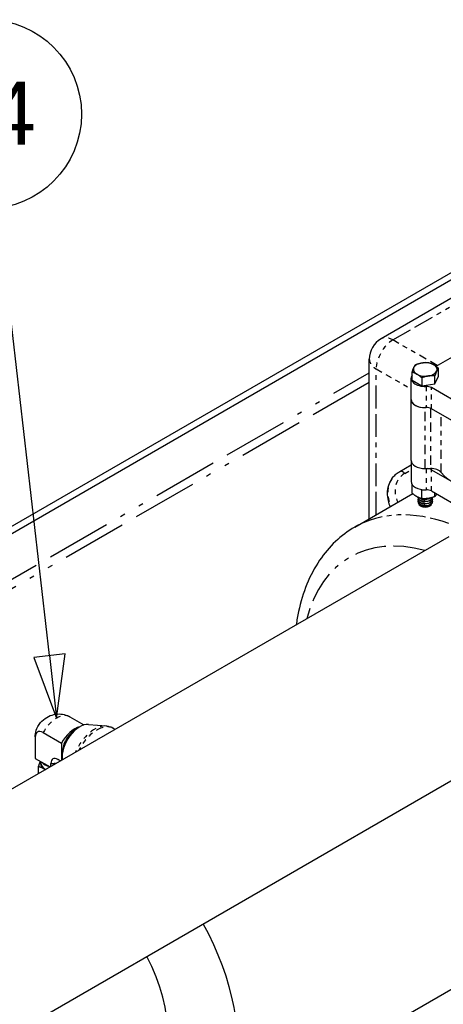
# Model space of a CAD drawing. Header units: inches. Extents: x 3 to 360, y 8 to 227.
# Tile 79 of 98: x 103 to 112, y 156 to 177. Entities that reach past the tile are written whole.
import ezdxf

# ---------------------------------------------------------------- set-up
doc = ezdxf.new("R2010")
doc.units = ezdxf.units.IN
doc.header["$LTSCALE"] = 10.666667
doc.header["$MEASUREMENT"] = 0
doc.linetypes.add('DOUBLE_DASH_DOUBLE_DOT', pattern=[0.74, 0.24, -0.06, 0.24, -0.06, 0.01, -0.06, 0.01, -0.06])
doc.layers.get('0').update_dxf_attribs({"lineweight": 25})
doc.layers.add('DIMEN', color=7, linetype='Continuous', lineweight=25)
doc.layers.add('PHANTOM', color=7, linetype='DOUBLE_DASH_DOUBLE_DOT', lineweight=25)
doc.styles.add('Current-ANSI', font='arial.ttf')

# ---------------------------------------------------------------- blocks, each defined once
blk = doc.blocks.new('Balloon14')
at = {"layer": 'DIMEN', "linetype": 'Continuous', "lineweight": 25}
for p, q in [((9.7519, 15.3102), (9.6495, 16.1995)), ((9.783, 15.3138), (9.7209, 15.3066)), ((9.7209, 15.3066), (9.7662, 15.186)), ((9.7519, 15.3102), (9.7662, 15.186)), ((9.7662, 15.186), (9.783, 15.3138))]:
    blk.add_line(p, q, dxfattribs=at)
at = {"layer": 'DIMEN', "linetype": 'Continuous', "lineweight": 25, "flags": 128}
blk.add_lwpolyline([(9.7209, 15.3066), (9.7662, 15.186), (9.783, 15.3138), (9.7209, 15.3066)], dxfattribs=at)
at = {"layer": 'DIMEN'}
blk.add_circle((9.6282, 16.3851), 0.1875, dxfattribs=at)
blk.add_solid([(9.7209, 15.3066), (9.7662, 15.186), (9.783, 15.3138), (9.7209, 15.3066)], dxfattribs=at)
at = {"layer": 'DIMEN', "insert": (9.6282, 16.3862), "char_height": 0.125, "attachment_point": 5, "style": 'Current-ANSI'}
blk.add_mtext('34', dxfattribs=at)

msp = doc.modelspace()

# ---------------------------------------------------------------- linework, layer by layer
for p, q in [((98.809, 163.501), (121.791, 176.769)), ((98.809, 163.348), (121.924, 176.693)), ((113.433, 171.396), (111.046, 170.018)), ((112.209, 169.437), (112.707, 169.724)), ((110.796, 166.209), (110.796, 169.585)), ((111.701, 169.139), (111.701, 169.309)), ((112.259, 169.225), (112.259, 169.395)), ((111.68, 168.733), (111.68, 169.182)), ((111.701, 169.139), (111.906, 169.021)), ((111.906, 169.191), (111.906, 169.021)), ((112.185, 169.064), (112.185, 169.234)), ((112.185, 169.064), (112.259, 169.225)), ((111.906, 169.021), (112.185, 169.064)), ((112.981, 168.482), (112.111, 168.984)), ((111.68, 167.443), (111.68, 168.733)), ((112.02, 168.56), (111.98, 168.56)), ((112.981, 168.033), (112.111, 168.535)), ((111.68, 167.443), (111.68, 166.994)), ((111.442, 167.208), (111.68, 167.346)), ((111.98, 167.27), (112.091, 167.27)), ((112.111, 167.245), (112.981, 166.743)), ((111.274, 167.056), (111.271, 167.05)), ((111.701, 166.752), (111.701, 166.93)), ((111.906, 166.634), (111.906, 166.815)), ((112.111, 166.796), (112.981, 166.294)), ((110.489, 166.031), (111.715, 166.739)), ((111.824, 166.664), (111.824, 166.662)), ((111.824, 166.622), (111.824, 166.616)), ((112.137, 166.622), (112.137, 166.616)), ((112.185, 166.677), (112.185, 166.754)), ((111.824, 166.577), (111.824, 166.571)), ((111.89, 166.476), (111.881, 166.481)), ((112.071, 166.476), (112.08, 166.481)), ((112.137, 166.577), (112.137, 166.571)), ((101.387, 154.228), (122.183, 166.234)), ((98.764, 157.91), (112.485, 165.832)), ((104.456, 162.012), (104.752, 161.842)), ((104.849, 161.852), (105.227, 161.819)), ((103.72, 161.587), (103.72, 161.138)), ((103.72, 161.583), (103.72, 161.133)), ((103.886, 161.678), (104.275, 161.454)), ((105.409, 161.746), (105.401, 161.752)), ((104.275, 161.454), (104.275, 161.091)), ((103.72, 161.133), (104.034, 160.952)), ((103.79, 160.811), (103.79, 160.956)), ((103.837, 161.036), (103.836, 161.066)), ((104.052, 160.962), (104.052, 161.026)), ((104.257, 161.081), (104.202, 161.113)), ((104.257, 161.081), (104.206, 161.11)), ((114.267, 157.243), (107.196, 153.16))]:
    msp.add_line(p, q)
msp.add_arc((111.296, 169.585), 0.5, 120, 180)
for centre, major_axis, start_param, end_param in [((111.98, 169.37), (-0.25, 0), 3.926991, 7.068583), ((111.98, 169.37), (0.25, 0), 3.926991, 7.068583), ((111.98, 169.182), (-0.3, 0), 5.9063, 7.909652), ((112.005, 168.923), (-0.15, 0), 3.926991, 4.768059), ((111.98, 168.733), (-0.3, 0), 0, 1.570796), ((111.98, 168.733), (-0.3, 0), 0, 1.626467), ((112.005, 168.474), (0.15, 0), 0.785398, 1.626467), ((111.98, 167.443), (-0.3, 0), 0, 1.570796), ((111.98, 167.443), (-0.3, 0), 0, 1.570796), ((112.005, 167.184), (-0.15, 0), 3.926991, 4.61594), ((112.091, 167.126), (0.25, 0), 0.419613, 1.570796), ((113.324, 167.443), (1.1, 0), 3.561206, 4.571908), ((111.98, 166.994), (-0.3, 0), 0, 1.626467), ((112.005, 166.735), (0.15, 0), 0.785398, 1.626467), ((111.98, 166.622), (0.156, 0), 2.91979, 6.504988), ((111.98, 166.577), (0.156, 0), 2.91979, 6.504988), ((111.98, 166.667), (0.156, 0), 3.185026, 6.194502), ((111.98, 166.662), (-0.156, 0), 0, 3.117945), ((111.98, 166.616), (-0.156, 0), 0, 3.141593), ((111.98, 166.707), (0.156, 0), 3.887926, 5.577668), ((111.98, 166.713), (-0.156, 0), 1.034741, 2.282431), ((111.98, 166.571), (-0.156, 0), 0, 3.141593), ((111.98, 166.539), (0.141, 0), 3.232047, 6.192731), ((111.98, 166.529), (-0.128, 0), 0.785398, 2.356194), ((104.662, 161.37), (0.264, 0.458), 0.262183, 2.485133), ((104.562, 161.297), (0.283, 0.491), 0.528137, 1.58507), ((103.886, 161.487), (-0.117, 0.203), 5.497787, 7.068583), ((104.562, 161.428), (0.186, 0.321), 0.758512, 2.38308), ((104.286, 161.138), (-0.566, 0), 0, 0.014274), ((104.173, 161.04), (-0.344, 0), 6.141288, 7.068583), ((104.173, 161.04), (-0.336, 0), 0.021976, 0.813417), ((104.173, 161.134), (-0.339, 0), 0.452765, 1.118032), ((104.173, 161.144), (0.34, 0), 3.739291, 4.114691), ((104.202, 160.939), (-0.106, 0.184), 5.497787, 7.068583), ((104.173, 161.04), (0.344, 0), 3.926991, 3.954356), ((105.196, 156.624), (2, -3.464), 5.850271, 7.811192), ((104.754, 156.369), (1.25, -2.165), 0, 1.5023)]:
    msp.add_ellipse(centre, major_axis=major_axis, ratio=0.57735, start_param=start_param, end_param=end_param)
for points, weights in [([(111.776, 169.47), (111.916, 169.525), (112.055, 169.513)], [1, 1.15455095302, 1]), ([(112.055, 169.513), (112.11, 169.499), (112.157, 169.472)], [1, 1.03802697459, 1]), ([(111.701, 169.309), (111.739, 169.423), (111.776, 169.47)], [1, 1.15455095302, 1]), ([(111.804, 169.268), (111.756, 169.295), (111.701, 169.309)], [1, 1.03802697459, 1]), ([(112.157, 169.472), (112.205, 169.445), (112.259, 169.395)], [1, 1.03802697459, 1]), ([(112.259, 169.395), (112.222, 169.348), (112.185, 169.234)], [1, 1.15455095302, 1]), ([(111.906, 169.191), (111.851, 169.241), (111.804, 169.268)], [1, 1.03802697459, 1]), ([(112.185, 169.234), (112.045, 169.246), (111.906, 169.191)], [1, 1.15455095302, 1]), ([(111.89, 166.829), (111.898, 166.822), (111.906, 166.815)], [1.02003780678, 1.01076848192, 1]), ([(111.906, 166.815), (111.917, 166.819), (111.928, 166.823)], [1, 1.01125975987, 1.0208804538]), ([(111.906, 166.634), (111.804, 166.659), (111.701, 166.752)], [1, 1.15470053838, 1]), ([(112.185, 166.677), (112.045, 166.622), (111.906, 166.634)], [1, 1.15470053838, 1]), ([(112.219, 166.734), (112.203, 166.7), (112.185, 166.677)], [1.07686462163, 1.07122124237, 1]), ([(103.79, 160.956), (103.812, 161.024), (103.831, 161.069)], [1, 1.03032250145, 1.01219511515]), ([(103.93, 160.9), (103.865, 160.938), (103.79, 160.956)], [1, 1.0379548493, 1]), ([(103.936, 160.896), (103.933, 160.898), (103.93, 160.9)], [1.00352971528, 1.00185557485, 1])]:
    msp.add_rational_spline(points, weights, degree=2)
for points, knots in [([(111.274, 167.056), (111.283, 167.068), (111.292, 167.08), (111.312, 167.103), (111.322, 167.114), (111.344, 167.136), (111.355, 167.146), (111.379, 167.165), (111.391, 167.175), (111.416, 167.192), (111.429, 167.2), (111.442, 167.208)], [1.2199169, 1.2199169, 1.2199169, 1.2199169, 1.2900928, 1.2900928, 1.3602687, 1.3602687, 1.4304446, 1.4304446, 1.5006204, 1.5006204, 1.5707963, 1.5707963, 1.5707963, 1.5707963]), ([(111.271, 167.05), (111.241, 167.007), (111.217, 166.959), (111.185, 166.858), (111.176, 166.805), (111.174, 166.697), (111.18, 166.643), (111.204, 166.546), (111.218, 166.504), (111.237, 166.463)], [5.0632684, 5.0632684, 5.0632684, 5.0632684, 5.3072518, 5.3072518, 5.5512352, 5.5512352, 5.7952185, 5.7952185, 5.9887902, 5.9887902, 5.9887902, 5.9887902]), ([(110.489, 166.031), (110.193, 165.861), (109.94, 165.619), (109.531, 165.016), (109.384, 164.647), (109.278, 164.153), (109.261, 164.058), (109.248, 163.962)], [2.3561945, 2.3561945, 2.3561945, 2.3561945, 2.6291923, 2.6291923, 2.9247279, 2.9247279, 2.9926366, 2.9926366, 2.9926366, 2.9926366]), ([(103.72, 161.587), (103.72, 161.625), (103.724, 161.672), (103.76, 161.779), (103.788, 161.835), (103.868, 161.932), (103.914, 161.971), (104.013, 162.03), (104.065, 162.05), (104.169, 162.073), (104.22, 162.075), (104.316, 162.067), (104.359, 162.055), (104.418, 162.033), (104.439, 162.022), (104.456, 162.012)], [4.712389, 4.712389, 4.712389, 4.712389, 5.026548, 5.026548, 5.289534, 5.289534, 5.492151, 5.492151, 5.678907, 5.678907, 5.877704, 5.877704, 6.115358, 6.115358, 6.283185, 6.283185, 6.283185, 6.283185]), ([(105.227, 161.819), (105.239, 161.818), (105.251, 161.816), (105.276, 161.811), (105.288, 161.808), (105.313, 161.801), (105.324, 161.796), (105.348, 161.786), (105.359, 161.78), (105.381, 161.767), (105.391, 161.76), (105.401, 161.752)], [5.2356046, 5.2356046, 5.2356046, 5.2356046, 5.3026323, 5.3026323, 5.36966, 5.36966, 5.4366878, 5.4366878, 5.5037155, 5.5037155, 5.5707432, 5.5707432, 5.5707432, 5.5707432])]:
    msp.add_open_spline(points, degree=3, knots=knots)
at = {"layer": 'PHANTOM', "ltscale": 0.168237}
msp.add_line((111.296, 169.994), (113.683, 171.371), dxfattribs=at)
at = {"layer": 'PHANTOM', "ltscale": 0.066113}
msp.add_line((112.235, 169.452), (111.296, 169.994), dxfattribs=at)
at = {"layer": 'PHANTOM', "ltscale": 0.536905}
for p, q in [((98.809, 162.378), (110.796, 169.299)), ((110.796, 169.095), (98.809, 162.174))]:
    msp.add_line(p, q, dxfattribs=at)
at = {"layer": 'PHANTOM', "ltscale": 0.188529}
msp.add_line((110.943, 166.293), (110.943, 169.381), dxfattribs=at)
at = {"layer": 'PHANTOM', "ltscale": 0.051934}
msp.add_line((110.943, 169.381), (111.68, 168.955), dxfattribs=at)
at = {"layer": 'PHANTOM', "ltscale": 0.027333}
for p, q in [((111.997, 169.009), (111.997, 168.56)), ((112.111, 168.535), (112.111, 168.984)), ((112.111, 166.796), (112.111, 167.245))]:
    msp.add_line(p, q, dxfattribs=at)
at = {"layer": 'PHANTOM', "ltscale": 0.078707}
msp.add_line((111.98, 167.27), (111.98, 168.56), dxfattribs=at)
at = {"layer": 'PHANTOM', "ltscale": 0.077786}
msp.add_line((112.091, 168.545), (112.091, 167.27), dxfattribs=at)
at = {"layer": 'PHANTOM', "ltscale": 0.075077}
msp.add_line((112.319, 167.184), (112.319, 168.415), dxfattribs=at)
at = {"layer": 'PHANTOM', "ltscale": 0.009475}
msp.add_line((111.545, 167.165), (111.68, 167.243), dxfattribs=at)
at = {"layer": 'PHANTOM', "ltscale": 0.027316}
msp.add_line((111.997, 167.27), (111.997, 166.821), dxfattribs=at)
at = {"layer": 'PHANTOM', "ltscale": 0.039074}
msp.add_ellipse((111.296, 169.585), major_axis=(0.25, 0.433), ratio=0.57735, start_param=0.785398, end_param=2.356194, dxfattribs=at)
at = {"layer": 'PHANTOM', "ltscale": 0.019487}
for major_axis, start_param, end_param in [((-0.25, 0.433), 5.497787, 6.283185), ((-0.5, 0), 0, 0.785398)]:
    msp.add_ellipse((111.296, 169.585), major_axis=major_axis, ratio=0.57735, start_param=start_param, end_param=end_param, dxfattribs=at)
at = {"layer": 'PHANTOM', "ltscale": 0.007735}
msp.add_ellipse((111.502, 167.104), major_axis=(-0.06, 0.104), ratio=0.57735, start_param=4.974188, end_param=6.283185, dxfattribs=at)
at = {"layer": 'PHANTOM', "ltscale": 0.035677}
msp.add_ellipse((111.884, 166.619), major_axis=(-0.614, 0.431), ratio=0.788675, start_param=0, end_param=0.956399, dxfattribs=at)
at = {"layer": 'PHANTOM', "ltscale": 0.035816}
msp.add_ellipse((111.888, 166.624), major_axis=(-0.614, 0.431), ratio=0.788675, start_param=0, end_param=0.960098, dxfattribs=at)
at = {"layer": 'PHANTOM', "ltscale": 0.041163}
msp.add_ellipse((111.93, 166.685), major_axis=(-0.515, 0.362), ratio=0.788675, start_param=5.932306, end_param=7.245459, dxfattribs=at)
at = {"layer": 'PHANTOM', "ltscale": 0.011785}
for centre in [(111.98, 166.682), (111.98, 166.636), (111.98, 166.591), (111.98, 166.546)]:
    msp.add_ellipse(centre, major_axis=(-0.126, 0), ratio=0.57735, start_param=0.626565, end_param=2.515028, dxfattribs=at)
at = {"layer": 'PHANTOM', "ltscale": 0.161691}
msp.add_ellipse((113.239, 161.268), major_axis=(-2.75, 4.763), ratio=0.57735, start_param=5.693411, end_param=6.283185, dxfattribs=at)
at = {"layer": 'PHANTOM', "ltscale": 0.261305}
msp.add_ellipse((112.885, 161.064), major_axis=(-2.5, 4.33), ratio=0.57735, start_param=5.759094, end_param=6.807277, dxfattribs=at)
at = {"layer": 'PHANTOM', "ltscale": 0.044687}
msp.add_ellipse((104.173, 161.522), major_axis=(0.283, 0.491), ratio=0.57735, start_param=0, end_param=1.58507, dxfattribs=at)
at = {"layer": 'PHANTOM', "ltscale": 0.052171}
msp.add_ellipse((104.981, 161.186), major_axis=(0.347, 0.601), ratio=0.57735, start_param=0.262183, end_param=1.771088, dxfattribs=at)
at = {"layer": 'PHANTOM', "ltscale": 0.060873}
msp.add_ellipse((105.026, 161.16), major_axis=(0.351, 0.608), ratio=0.57735, start_param=6.210229, end_param=7.950659, dxfattribs=at)
at = {"layer": 'PHANTOM', "ltscale": 0.000303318}
for centre, major_axis, start_param, end_param in [((104.286, 161.587), (-0.566, 0), 0, 0.014274), ((104.489, 161.601), (-0.283, -0.491), 6.268911, 6.283185)]:
    msp.add_ellipse(centre, major_axis=major_axis, ratio=0.57735, start_param=start_param, end_param=end_param, dxfattribs=at)
at = {"layer": 'PHANTOM', "ltscale": 0.006009}
msp.add_ellipse((104.06, 161.353), major_axis=(0.566, 0), ratio=0.57735, start_param=4.698115, end_param=4.914329, dxfattribs=at)

# ---------------------------------------------------------------- block references
at = {"layer": 'DIMEN', "xscale": 10.66666666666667, "yscale": 10.66666666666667, "zscale": 10.66666666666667}
msp.add_blockref('Balloon14', (0, 0), dxfattribs=at)

doc.saveas('drawing.dxf')
